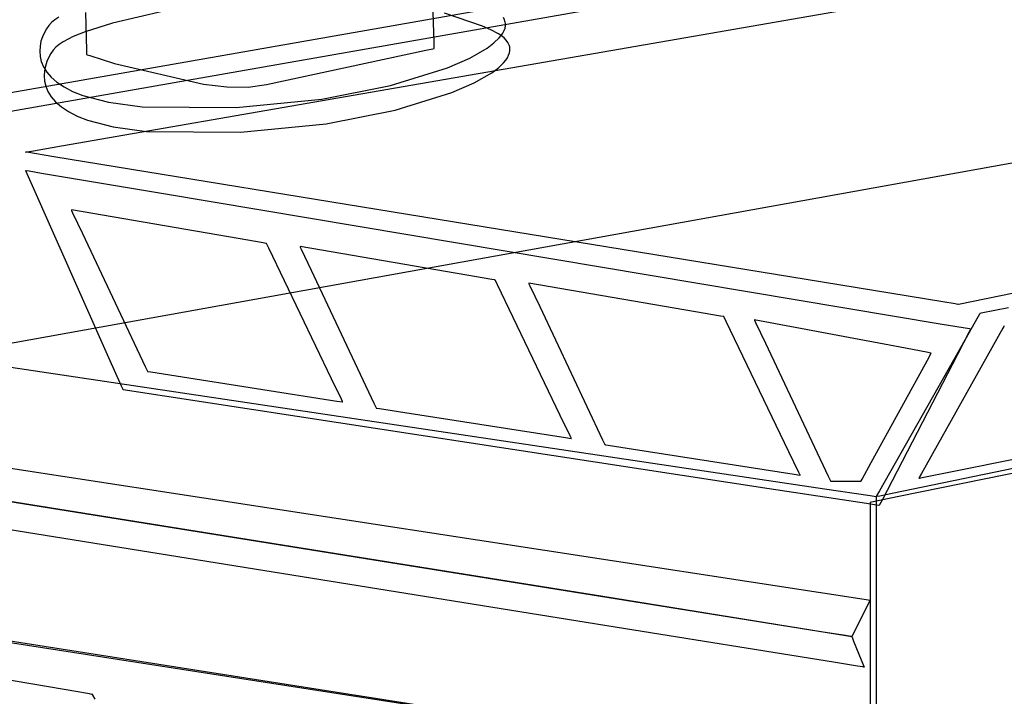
# Model space of a CAD drawing. Extents: x -3.57 to 3.57, y -2.08 to 2.06.
# Tile 125 of 219: x -0.19 to 0.04, y 0.86 to 1.02. Entities that reach past the tile are written whole.
import ezdxf

# ---------------------------------------------------------------- set-up
doc = ezdxf.new("R2010")
doc.units = 0

msp = doc.modelspace()

# ---------------------------------------------------------------- linework, layer by layer
at = {"layer": 'Layer 1', "color": 7, "linetype": 'CONTINUOUS'}
for p, q in [((-0.114901, 0.998), (0.2918, 1.068679)), ((-0.178881, 0.996945), (0.144391, 1.053721)), ((0.099035, 1.049971), (-0.236087, 0.991114)), ((0.466407, 1.040124), (0.02828, 0.950335)), ((-0.092686, 1.01067), (-0.092955, 1.020075)), ((-0.173093, 1.017702), (-0.172836, 1.008966)), ((-0.154998, 1.017988), (-0.166824, 1.01526)), ((-0.081518, 1.014508), (-0.090249, 1.017545)), ((-0.180911, 1.015371), (-0.181502, 1.014705)), ((-0.180153, 1.016012), (-0.180911, 1.015371)), ((-0.179224, 1.016637), (-0.180153, 1.016012)), ((-0.166824, 1.01526), (-0.173147, 1.013261)), ((-0.076424, 1.015993), (-0.076689, 1.016518)), ((-0.076331, 1.015727), (-0.076424, 1.015993)), ((-0.076265, 1.015458), (-0.076331, 1.015727)), ((-0.076225, 1.015188), (-0.076265, 1.015458)), ((-0.07621, 1.014915), (-0.076225, 1.015188)), ((-0.182551, 1.013058), (-0.182986, 1.012089)), ((-0.182048, 1.013935), (-0.182551, 1.013058)), ((-0.181502, 1.014705), (-0.182048, 1.013935)), ((-0.173147, 1.013261), (-0.175904, 1.012134)), ((-0.079605, 1.013715), (-0.081518, 1.014508)), ((-0.077829, 1.012799), (-0.079605, 1.013715)), ((-0.077118, 1.01232), (-0.077829, 1.012799)), ((-0.07718, 1.012389), (-0.076798, 1.012959)), ((-0.076798, 1.012959), (-0.076509, 1.013526)), ((-0.076509, 1.013526), (-0.076316, 1.014086)), ((-0.076316, 1.014086), (-0.07622, 1.014641)), ((-0.07622, 1.014641), (-0.07621, 1.014915)), ((-0.183327, 1.011042), (-0.18355, 1.009932)), ((-0.182986, 1.012089), (-0.183327, 1.011042)), ((-0.178199, 1.010933), (-0.179128, 1.010307)), ((-0.175904, 1.012134), (-0.178199, 1.010933)), ((-0.092658, 1.009684), (-0.092686, 1.01067)), ((-0.080411, 1.009494), (-0.078864, 1.010657)), ((-0.078864, 1.010657), (-0.077654, 1.011814)), ((-0.077654, 1.011814), (-0.07718, 1.012389)), ((-0.076521, 1.011828), (-0.077118, 1.01232)), ((-0.076038, 1.011325), (-0.076521, 1.011828)), ((-0.075665, 1.01081), (-0.076038, 1.011325)), ((-0.0754, 1.010284), (-0.075665, 1.01081)), ((-0.18355, 1.009932), (-0.183628, 1.008773)), ((-0.183628, 1.008773), (-0.183537, 1.00758)), ((-0.181024, 1.00823), (-0.181527, 1.007353)), ((-0.180479, 1.009001), (-0.181024, 1.00823)), ((-0.179887, 1.009667), (-0.180479, 1.009001)), ((-0.179128, 1.010307), (-0.179887, 1.009667)), ((-0.172836, 1.008966), (-0.172812, 1.008151)), ((-0.131348, 1.001111), (-0.094609, 1.008985)), ((-0.094609, 1.008985), (-0.092937, 1.009337)), ((-0.092937, 1.009337), (-0.092657, 1.009396)), ((-0.092651, 1.009451), (-0.092658, 1.009684)), ((-0.092657, 1.009396), (-0.09265, 1.009397)), ((-0.09265, 1.009404), (-0.092651, 1.009451)), ((-0.09265, 1.009399), (-0.09265, 1.009404)), ((-0.09265, 1.009398), (-0.09265, 1.009399)), ((-0.09265, 1.009397), (-0.09265, 1.009398)), ((-0.09265, 1.009398), (-0.09265, 1.009398)), ((-0.09265, 1.009398), (-0.09265, 1.009398)), ((-0.09265, 1.009398), (-0.09265, 1.009398)), ((-0.09265, 1.009398), (-0.09265, 1.009398)), ((-0.09265, 1.009398), (-0.09265, 1.009398)), ((-0.09265, 1.009398), (-0.09265, 1.009398)), ((-0.084442, 1.007184), (-0.080411, 1.009494)), ((-0.075485, 1.007817), (-0.075292, 1.008378)), ((-0.075308, 1.010018), (-0.0754, 1.010284)), ((-0.075241, 1.00975), (-0.075308, 1.010018)), ((-0.075292, 1.008378), (-0.075196, 1.008932)), ((-0.075201, 1.009479), (-0.075241, 1.00975)), ((-0.075186, 1.009207), (-0.075201, 1.009479)), ((-0.075196, 1.008932), (-0.075186, 1.009207)), ((-0.183537, 1.00758), (-0.183252, 1.006368)), ((-0.183252, 1.006368), (-0.182745, 1.005151)), ((-0.181962, 1.006384), (-0.182304, 1.005337)), ((-0.181527, 1.007353), (-0.181962, 1.006384)), ((-0.172812, 1.008151), (-0.172807, 1.008001)), ((-0.172807, 1.008001), (-0.172807, 1.007993)), ((-0.172807, 1.007993), (-0.172807, 1.007992)), ((-0.172807, 1.007992), (-0.172807, 1.007992)), ((-0.172807, 1.007992), (-0.172807, 1.007992)), ((-0.172807, 1.007992), (-0.172807, 1.007992)), ((-0.172807, 1.007992), (-0.172807, 1.007992)), ((-0.172807, 1.007992), (-0.172807, 1.007992)), ((-0.172807, 1.007992), (-0.172807, 1.007992)), ((-0.172807, 1.007992), (-0.172806, 1.007992)), ((-0.172806, 1.007992), (-0.172804, 1.007991)), ((-0.172804, 1.007991), (-0.172776, 1.007981)), ((-0.172776, 1.007981), (-0.172642, 1.007935)), ((-0.172642, 1.007935), (-0.172069, 1.00774)), ((-0.172069, 1.00774), (-0.166361, 1.005933)), ((-0.166361, 1.005933), (-0.145858, 1.001154)), ((-0.089599, 1.004937), (-0.084442, 1.007184)), ((-0.07784, 1.004948), (-0.076629, 1.006105)), ((-0.076629, 1.006105), (-0.076156, 1.00668)), ((-0.076156, 1.00668), (-0.075774, 1.007251)), ((-0.075774, 1.007251), (-0.075485, 1.007817)), ((-0.182745, 1.005151), (-0.181993, 1.003943)), ((-0.182526, 1.004227), (-0.182605, 1.003068)), ((-0.182304, 1.005337), (-0.182526, 1.004227)), ((-0.181993, 1.003943), (-0.18097, 1.00276)), ((-0.102709, 1.000857), (-0.089599, 1.004937)), ((-0.083417, 1.001475), (-0.079386, 1.003786)), ((-0.079386, 1.003786), (-0.07784, 1.004948)), ((-0.182605, 1.003068), (-0.182514, 1.001875)), ((-0.182514, 1.001875), (-0.182228, 1.000663)), ((-0.18097, 1.00276), (-0.179651, 1.001616)), ((-0.179651, 1.001616), (-0.178009, 1.000524)), ((-0.088574, 0.999229), (-0.083417, 1.001475)), ((-0.182228, 1.000663), (-0.181722, 0.999446)), ((-0.181722, 0.999446), (-0.18097, 0.998239)), ((-0.178009, 1.000524), (-0.17602, 0.999501)), ((-0.17602, 0.999501), (-0.173659, 0.99856)), ((-0.145858, 1.001154), (-0.140477, 1.000563)), ((-0.140477, 1.000563), (-0.135556, 1.000504)), ((-0.135556, 1.000504), (-0.131348, 1.001111)), ((-0.118572, 0.997697), (-0.102709, 1.000857)), ((-0.101684, 0.995149), (-0.088574, 0.999229)), ((-0.229506, 0.988053), (-0.178881, 0.996945)), ((-0.18097, 0.998239), (-0.179947, 0.997055)), ((-0.179947, 0.997055), (-0.178627, 0.995911)), ((-0.178592, 0.986931), (-0.114901, 0.998)), ((-0.173659, 0.99856), (-0.167717, 0.996985)), ((-0.167717, 0.996985), (-0.159979, 0.995913)), ((-0.138305, 0.99575), (-0.118572, 0.997697)), ((-0.178627, 0.995911), (-0.176986, 0.99482)), ((-0.176986, 0.99482), (-0.174997, 0.993797)), ((-0.159979, 0.995913), (-0.138305, 0.99575)), ((-0.117547, 0.991991), (-0.101684, 0.995149)), ((0.102726, 0.994133), (-0.210776, 0.937677)), ((-0.174997, 0.993797), (-0.172635, 0.992856)), ((-0.172635, 0.992856), (-0.166693, 0.99128)), ((-0.166693, 0.99128), (-0.158955, 0.990209)), ((-0.158955, 0.990209), (-0.137282, 0.990046)), ((-0.137282, 0.990046), (-0.117547, 0.991991)), ((-0.18687, 0.985492), (-0.186868, 0.985493)), ((-0.186868, 0.985492), (-0.18687, 0.985492)), ((-0.18687, 0.985492), (-0.18687, 0.985492)), ((-0.18687, 0.985492), (-0.18687, 0.985492)), ((-0.18687, 0.985492), (-0.18687, 0.985492)), ((-0.18687, 0.985492), (-0.18687, 0.985492)), ((-0.18687, 0.985492), (-0.18687, 0.985492)), ((-0.18687, 0.985492), (-0.18687, 0.985492)), ((-0.186868, 0.985493), (-0.186861, 0.985494)), ((-0.186559, 0.985441), (-0.186868, 0.985492)), ((-0.186861, 0.985494), (-0.186832, 0.985499)), ((-0.186832, 0.985499), (-0.186526, 0.985552)), ((-0.186526, 0.985552), (-0.185018, 0.985814)), ((-0.185018, 0.985814), (-0.178592, 0.986931)), ((-0.180368, 0.98443), (-0.186559, 0.985441)), ((-0.003091, 0.955461), (-0.180368, 0.98443)), ((-0.18687, 0.981271), (-0.18687, 0.981272)), ((-0.18687, 0.981272), (-0.18687, 0.981272)), ((-0.18687, 0.981272), (-0.18687, 0.981272)), ((-0.18687, 0.981272), (-0.18687, 0.981272)), ((-0.18687, 0.981272), (-0.18687, 0.981272)), ((-0.18687, 0.981272), (-0.18687, 0.981272)), ((-0.18687, 0.981272), (-0.18687, 0.981272)), ((-0.18687, 0.981272), (-0.186869, 0.981271)), ((-0.186838, 0.981198), (-0.18687, 0.981271)), ((-0.186869, 0.981271), (-0.186866, 0.981271)), ((-0.186866, 0.981271), (-0.186853, 0.981269)), ((-0.186853, 0.981269), (-0.186718, 0.981246)), ((-0.18619, 0.979742), (-0.186838, 0.981198)), ((-0.186718, 0.981246), (-0.186052, 0.981134)), ((-0.186052, 0.981134), (-0.183214, 0.980658)), ((-0.167651, 0.938031), (-0.18619, 0.979742)), ((-0.183214, 0.980658), (-0.155089, 0.97594)), ((-0.155089, 0.97594), (0.024507, 0.945814)), ((-0.176323, 0.97213), (-0.176323, 0.97213)), ((-0.176323, 0.97213), (-0.176323, 0.97213)), ((-0.176323, 0.97213), (-0.176323, 0.97213)), ((-0.176323, 0.97213), (-0.176323, 0.97213)), ((-0.176323, 0.97213), (-0.176323, 0.97213)), ((-0.176323, 0.97213), (-0.176323, 0.972129)), ((-0.137885, 0.965525), (-0.176323, 0.97213)), ((-0.176323, 0.972129), (-0.176321, 0.972127)), ((-0.176321, 0.972127), (-0.176311, 0.972104)), ((-0.176311, 0.972104), (-0.176257, 0.97199)), ((-0.176257, 0.97199), (-0.176028, 0.971505)), ((-0.176028, 0.971505), (-0.17376, 0.966697)), ((-0.17376, 0.966697), (-0.159275, 0.935992)), ((-0.132078, 0.964527), (-0.137885, 0.965525)), ((-0.131492, 0.964427), (-0.132078, 0.964527)), ((-0.131354, 0.964403), (-0.131492, 0.964427)), ((-0.131326, 0.964398), (-0.131354, 0.964403)), ((-0.131324, 0.964398), (-0.131326, 0.964398)), ((-0.131323, 0.964398), (-0.131324, 0.964398)), ((-0.13126, 0.964266), (-0.131323, 0.964398)), ((-0.131323, 0.964398), (-0.131323, 0.964398)), ((-0.131323, 0.964398), (-0.131323, 0.964398)), ((-0.131323, 0.964398), (-0.131323, 0.964398)), ((-0.131323, 0.964398), (-0.131323, 0.964398)), ((-0.131323, 0.964398), (-0.131323, 0.964398)), ((-0.131323, 0.964398), (-0.131323, 0.964398)), ((-0.131323, 0.964398), (-0.131323, 0.964398)), ((-0.131323, 0.964398), (-0.131323, 0.964398)), ((-0.131323, 0.964398), (-0.131323, 0.964398)), ((-0.131323, 0.964398), (-0.131323, 0.964398)), ((-0.130792, 0.963293), (-0.13126, 0.964266)), ((-0.116307, 0.933166), (-0.130792, 0.963293)), ((-0.123587, 0.963693), (-0.123587, 0.963693)), ((-0.123587, 0.963693), (-0.123587, 0.963693)), ((-0.123587, 0.963693), (-0.123587, 0.963693)), ((-0.123587, 0.963693), (-0.123587, 0.963693)), ((-0.123587, 0.963693), (-0.123587, 0.963693)), ((-0.123587, 0.963693), (-0.123586, 0.963692)), ((-0.085149, 0.957088), (-0.123587, 0.963693)), ((-0.123586, 0.963692), (-0.123585, 0.96369)), ((-0.123585, 0.96369), (-0.123574, 0.963667)), ((-0.123574, 0.963667), (-0.123521, 0.963553)), ((-0.123521, 0.963553), (-0.123292, 0.963068)), ((-0.123292, 0.963068), (-0.121024, 0.95826)), ((-0.121024, 0.95826), (-0.106543, 0.927555)), ((-0.328235, 0.95649), (-0.002646, 0.907824)), ((-0.079342, 0.95609), (-0.085149, 0.957088)), ((-0.078756, 0.95599), (-0.079342, 0.95609)), ((-0.078618, 0.955966), (-0.078756, 0.95599)), ((-0.07859, 0.955961), (-0.078618, 0.955966)), ((-0.078587, 0.955961), (-0.07859, 0.955961)), ((-0.078523, 0.955829), (-0.078587, 0.955961)), ((-0.078587, 0.955961), (-0.078587, 0.955961)), ((-0.078587, 0.955961), (-0.078587, 0.955961)), ((-0.078587, 0.955961), (-0.078587, 0.955961)), ((-0.078587, 0.955961), (-0.078587, 0.955961)), ((-0.078587, 0.955961), (-0.078587, 0.955961)), ((-0.078587, 0.955961), (-0.078587, 0.955961)), ((-0.078587, 0.955961), (-0.078587, 0.955961)), ((-0.078587, 0.955961), (-0.078587, 0.955961)), ((-0.078587, 0.955961), (-0.078587, 0.955961)), ((-0.078587, 0.955961), (-0.078587, 0.955961)), ((-0.078587, 0.955961), (-0.078587, 0.955961)), ((-0.078055, 0.954856), (-0.078523, 0.955829)), ((-0.063574, 0.924729), (-0.078055, 0.954856)), ((-0.070854, 0.955256), (-0.070854, 0.955256)), ((-0.070854, 0.955256), (-0.070854, 0.955256)), ((-0.070854, 0.955256), (-0.070854, 0.955256)), ((-0.070854, 0.955256), (-0.070854, 0.955256)), ((-0.070854, 0.955256), (-0.070854, 0.955256)), ((-0.070854, 0.955256), (-0.070854, 0.955255)), ((-0.032417, 0.948651), (-0.070854, 0.955256)), ((-0.070854, 0.955255), (-0.070853, 0.955253)), ((-0.070853, 0.955253), (-0.070842, 0.95523)), ((-0.070842, 0.95523), (-0.070788, 0.955116)), ((-0.070788, 0.955116), (-0.07056, 0.954631)), ((-0.07056, 0.954631), (-0.068291, 0.949823)), ((0.024671, 0.950924), (-0.003091, 0.955461)), ((-0.068291, 0.949823), (-0.053807, 0.919118)), ((0.027472, 0.950467), (0.024671, 0.950924)), ((0.02813, 0.950359), (0.027472, 0.950467)), ((0.028263, 0.950337), (0.02813, 0.950359)), ((0.028275, 0.950335), (0.028263, 0.950337)), ((0.028279, 0.950335), (0.028275, 0.950335)), ((0.02828, 0.950335), (0.028279, 0.950335)), ((0.028279, 0.950335), (0.028279, 0.950335)), ((0.028279, 0.950335), (0.028279, 0.950335)), ((0.02828, 0.950335), (0.02828, 0.950335)), ((0.02828, 0.950335), (0.02828, 0.950335)), ((0.03983, 0.949584), (0.033518, 0.948289)), ((-0.026609, 0.947653), (-0.032417, 0.948651)), ((-0.026023, 0.947553), (-0.026609, 0.947653)), ((-0.025886, 0.947529), (-0.026023, 0.947553)), ((-0.025858, 0.947524), (-0.025886, 0.947529)), ((-0.025855, 0.947524), (-0.025858, 0.947524)), ((-0.025854, 0.947524), (-0.025855, 0.947524)), ((-0.025855, 0.947524), (-0.025855, 0.947524)), ((-0.025791, 0.947392), (-0.025854, 0.947524)), ((-0.025854, 0.947524), (-0.025854, 0.947524)), ((-0.025854, 0.947524), (-0.025854, 0.947524)), ((-0.025854, 0.947524), (-0.025854, 0.947524)), ((-0.025854, 0.947524), (-0.025854, 0.947524)), ((-0.025854, 0.947524), (-0.025854, 0.947524)), ((-0.025854, 0.947524), (-0.025854, 0.947524)), ((-0.025854, 0.947524), (-0.025854, 0.947524)), ((-0.025854, 0.947524), (-0.025854, 0.947524)), ((-0.025854, 0.947524), (-0.025854, 0.947524)), ((-0.025323, 0.946419), (-0.025791, 0.947392)), ((0.0328, 0.947517), (0.029715, 0.942073)), ((0.033111, 0.948066), (0.0328, 0.947517)), ((0.033184, 0.948195), (0.033111, 0.948066)), ((0.033199, 0.948221), (0.033184, 0.948195)), ((0.0332, 0.948224), (0.033199, 0.948221)), ((0.033201, 0.948224), (0.0332, 0.948224)), ((0.033203, 0.948225), (0.033201, 0.948224)), ((0.033201, 0.948224), (0.033201, 0.948224)), ((0.033201, 0.948224), (0.033201, 0.948224)), ((0.033201, 0.948224), (0.033201, 0.948224)), ((0.033201, 0.948224), (0.033201, 0.948224)), ((0.033201, 0.948224), (0.033201, 0.948224)), ((0.033201, 0.948224), (0.033201, 0.948224)), ((0.033201, 0.948224), (0.033201, 0.948224)), ((0.033518, 0.948289), (0.033203, 0.948225)), ((-0.010839, 0.916292), (-0.025323, 0.946419)), ((-0.018823, 0.946819), (-0.018823, 0.946819)), ((-0.018823, 0.946819), (-0.018823, 0.946819)), ((-0.018823, 0.946819), (-0.018823, 0.946819)), ((-0.018823, 0.946819), (-0.018823, 0.946819)), ((-0.018823, 0.946819), (-0.018823, 0.946819)), ((-0.018823, 0.946819), (-0.018823, 0.946818)), ((0.016007, 0.940214), (-0.018823, 0.946819)), ((-0.018823, 0.946818), (-0.018821, 0.946816)), ((-0.018821, 0.946816), (-0.018811, 0.946793)), ((-0.018811, 0.946793), (-0.018757, 0.946679)), ((-0.018757, 0.946679), (-0.018528, 0.946194)), ((-0.018528, 0.946194), (-0.01626, 0.941385)), ((0.024507, 0.945814), (0.030779, 0.944762)), ((0.030779, 0.944762), (0.031093, 0.944709)), ((0.03108, 0.94468), (0.031015, 0.944556)), ((0.031093, 0.944706), (0.03108, 0.94468)), ((0.031093, 0.944709), (0.031094, 0.944709)), ((0.031094, 0.944708), (0.031093, 0.944706)), ((0.031094, 0.944709), (0.031094, 0.944709)), ((0.031094, 0.944709), (0.031094, 0.944709)), ((0.031094, 0.944709), (0.031094, 0.944709)), ((0.031094, 0.944709), (0.031094, 0.944709)), ((0.031094, 0.944709), (0.031094, 0.944709)), ((0.031094, 0.944709), (0.031094, 0.944709)), ((0.031094, 0.944709), (0.031094, 0.944708)), ((0.031094, 0.944708), (0.031094, 0.944708)), ((0.038497, 0.944824), (0.035957, 0.940287)), ((0.038753, 0.945281), (0.038497, 0.944824)), ((0.038813, 0.945389), (0.038753, 0.945281)), ((0.038825, 0.945411), (0.038813, 0.945389)), ((0.038826, 0.945413), (0.038825, 0.945411)), ((0.038827, 0.945413), (0.038826, 0.945413)), ((0.195277, 0.943069), (0.014519, 0.905994)), ((0.030741, 0.944025), (0.028019, 0.938763)), ((0.031015, 0.944556), (0.030741, 0.944025)), ((-0.01626, 0.941385), (-0.001775, 0.910681)), ((0.029715, 0.942073), (0.010018, 0.907314)), ((0.021269, 0.939216), (0.016007, 0.940214)), ((0.035957, 0.940287), (0.019737, 0.911318)), ((-0.164747, 0.931499), (-0.167651, 0.938031)), ((0.008138, 0.913861), (0.021464, 0.938194)), ((0.028019, 0.938763), (0.010637, 0.905162)), ((0.0218, 0.939116), (0.021269, 0.939216)), ((0.021464, 0.938194), (0.021895, 0.93898)), ((0.021924, 0.939092), (0.0218, 0.939116)), ((0.021895, 0.93898), (0.021953, 0.939087)), ((0.02195, 0.939087), (0.021924, 0.939092)), ((0.021952, 0.939087), (0.02195, 0.939087)), ((0.021953, 0.939087), (0.021952, 0.939087)), ((0.021953, 0.939087), (0.021953, 0.939087)), ((0.021953, 0.939087), (0.021953, 0.939087)), ((0.021953, 0.939087), (0.021953, 0.939087)), ((0.021953, 0.939087), (0.021953, 0.939087)), ((0.021953, 0.939087), (0.021953, 0.939087)), ((0.021953, 0.939087), (0.021953, 0.939087)), ((0.021953, 0.939087), (0.021953, 0.939087)), ((0.021953, 0.939087), (0.021953, 0.939087)), ((0.021953, 0.939087), (0.021953, 0.939087)), ((0.021953, 0.939087), (0.021953, 0.939087)), ((-0.159275, 0.935992), (-0.15877, 0.93492)), ((-0.053738, 0.882924), (-0.378168, 0.935064)), ((-0.328439, 0.933785), (-0.004009, 0.883961)), ((-0.15877, 0.93492), (-0.158744, 0.934866)), ((-0.158744, 0.934866), (-0.158744, 0.934866)), ((-0.158744, 0.934866), (-0.158744, 0.934866)), ((-0.158744, 0.934866), (-0.158744, 0.934866)), ((-0.158744, 0.934866), (-0.158744, 0.934866)), ((-0.158744, 0.934866), (-0.158744, 0.934866)), ((-0.158744, 0.934866), (-0.158744, 0.934866)), ((-0.158744, 0.934866), (-0.158744, 0.934866)), ((-0.158744, 0.934866), (-0.158744, 0.934866)), ((-0.158744, 0.934866), (-0.158743, 0.934866)), ((-0.158743, 0.934866), (-0.158741, 0.934866)), ((-0.158741, 0.934866), (-0.158713, 0.934861)), ((-0.158713, 0.934861), (-0.158575, 0.93484)), ((-0.158575, 0.93484), (-0.157989, 0.934748)), ((-0.157989, 0.934748), (-0.152183, 0.933841)), ((-0.152183, 0.933841), (-0.115104, 0.928047)), ((-0.164455, 0.93084), (-0.164747, 0.931499)), ((-0.114039, 0.928448), (-0.116307, 0.933166)), ((-0.164386, 0.930685), (-0.164455, 0.93084)), ((-0.164372, 0.930654), (-0.164386, 0.930685)), ((-0.164371, 0.930651), (-0.164372, 0.930654)), ((-0.16437, 0.93065), (-0.164371, 0.930651)), ((-0.16437, 0.93065), (-0.16437, 0.93065)), ((-0.16437, 0.93065), (-0.16437, 0.93065)), ((-0.16437, 0.93065), (-0.16437, 0.93065)), ((-0.16437, 0.93065), (-0.16437, 0.93065)), ((-0.16437, 0.93065), (-0.16437, 0.93065)), ((-0.015428, 0.907826), (-0.16437, 0.93065)), ((-0.115104, 0.928047), (-0.113809, 0.927845)), ((-0.11381, 0.927972), (-0.114039, 0.928448)), ((-0.113756, 0.92786), (-0.11381, 0.927972)), ((-0.113809, 0.927845), (-0.113744, 0.927835)), ((-0.113745, 0.927837), (-0.113756, 0.92786)), ((-0.113744, 0.927835), (-0.113745, 0.927837)), ((-0.113744, 0.927835), (-0.113744, 0.927835)), ((-0.113744, 0.927835), (-0.113744, 0.927835)), ((-0.113744, 0.927835), (-0.113744, 0.927835)), ((-0.113744, 0.927835), (-0.113744, 0.927835)), ((-0.113744, 0.927835), (-0.113744, 0.927835)), ((-0.113744, 0.927835), (-0.113744, 0.927835)), ((-0.113744, 0.927835), (-0.113744, 0.927835)), ((-0.113744, 0.927835), (-0.113744, 0.927835)), ((-0.113744, 0.927835), (-0.113744, 0.927835)), ((-0.106543, 0.927555), (-0.106037, 0.926483)), ((-0.106037, 0.926483), (-0.106012, 0.926429)), ((-0.106012, 0.926429), (-0.106012, 0.926429)), ((-0.106012, 0.926429), (-0.106012, 0.926429)), ((-0.106012, 0.926429), (-0.106012, 0.926429)), ((-0.106012, 0.926429), (-0.106012, 0.926429)), ((-0.106012, 0.926429), (-0.106012, 0.926429)), ((-0.106012, 0.926429), (-0.106012, 0.926429)), ((-0.106012, 0.926429), (-0.106012, 0.926429)), ((-0.106012, 0.926429), (-0.106012, 0.926429)), ((-0.106012, 0.926429), (-0.106011, 0.926429)), ((-0.106011, 0.926429), (-0.106008, 0.926429)), ((-0.106008, 0.926429), (-0.10598, 0.926424)), ((-0.10598, 0.926424), (-0.105843, 0.926403)), ((-0.105843, 0.926403), (-0.105257, 0.926311)), ((-0.105257, 0.926311), (-0.09945, 0.925404)), ((-0.09945, 0.925404), (-0.062372, 0.91961)), ((-0.061307, 0.920011), (-0.063574, 0.924729)), ((-0.062372, 0.91961), (-0.061077, 0.919408)), ((-0.061078, 0.919535), (-0.061307, 0.920011)), ((-0.061024, 0.919423), (-0.061078, 0.919535)), ((-0.061077, 0.919408), (-0.061012, 0.919398)), ((-0.061013, 0.9194), (-0.061024, 0.919423)), ((-0.061012, 0.919398), (-0.061013, 0.9194)), ((-0.061012, 0.919398), (-0.061012, 0.919398)), ((-0.061012, 0.919398), (-0.061012, 0.919398)), ((-0.061012, 0.919398), (-0.061012, 0.919398)), ((-0.061012, 0.919398), (-0.061012, 0.919398)), ((-0.061012, 0.919398), (-0.061012, 0.919398)), ((-0.061012, 0.919398), (-0.061012, 0.919398)), ((-0.061012, 0.919398), (-0.061012, 0.919398)), ((-0.061012, 0.919398), (-0.061012, 0.919398)), ((-0.061012, 0.919398), (-0.061012, 0.919398)), ((-0.053807, 0.919118), (-0.053301, 0.918046)), ((-0.053301, 0.918046), (-0.053276, 0.917992)), ((-0.053276, 0.917992), (-0.053276, 0.917992)), ((-0.053276, 0.917992), (-0.053276, 0.917992)), ((-0.053276, 0.917992), (-0.053276, 0.917992)), ((-0.053276, 0.917992), (-0.053276, 0.917992)), ((-0.053276, 0.917992), (-0.053276, 0.917992)), ((-0.053276, 0.917992), (-0.053276, 0.917992)), ((-0.053276, 0.917992), (-0.053276, 0.917992)), ((-0.053276, 0.917992), (-0.053275, 0.917992)), ((-0.053275, 0.917992), (-0.053275, 0.917992)), ((-0.053275, 0.917992), (-0.053272, 0.917992)), ((-0.053272, 0.917992), (-0.053244, 0.917987)), ((-0.053244, 0.917987), (-0.053107, 0.917966)), ((-0.053107, 0.917966), (-0.052521, 0.917874)), ((-0.052521, 0.917874), (-0.046714, 0.916967)), ((0.025293, 0.911487), (0.061327, 0.918697)), ((-0.046714, 0.916967), (-0.009636, 0.911173)), ((-0.00857, 0.911574), (-0.010839, 0.916292)), ((0.006051, 0.91005), (0.008138, 0.913861)), ((-0.009636, 0.911173), (-0.008341, 0.910971)), ((-0.008342, 0.911098), (-0.00857, 0.911574)), ((-0.008288, 0.910986), (-0.008342, 0.911098)), ((-0.008341, 0.910971), (-0.008276, 0.910961)), ((-0.008277, 0.910963), (-0.008288, 0.910986)), ((-0.008276, 0.910961), (-0.008277, 0.910963)), ((-0.008276, 0.910961), (-0.008276, 0.910961)), ((-0.008276, 0.910961), (-0.008276, 0.910961)), ((-0.008276, 0.910961), (-0.008276, 0.910961)), ((-0.008276, 0.910961), (-0.008276, 0.910961)), ((-0.008276, 0.910961), (-0.008276, 0.910961)), ((-0.008276, 0.910961), (-0.008276, 0.910961)), ((-0.008276, 0.910961), (-0.008276, 0.910961)), ((-0.008276, 0.910961), (-0.008276, 0.910961)), ((-0.008276, 0.910961), (-0.008276, 0.910961)), ((-0.001775, 0.910681), (-0.00127, 0.909609)), ((0.012976, 0.906794), (0.041286, 0.912602)), ((0.019737, 0.911318), (0.019213, 0.910382)), ((0.01985, 0.910398), (0.025293, 0.911487)), ((-0.00127, 0.909609), (-0.001244, 0.909555)), ((-0.001244, 0.909555), (-0.001244, 0.909555)), ((-0.001244, 0.909555), (-0.001244, 0.909555)), ((-0.001244, 0.909555), (-0.001244, 0.909555)), ((-0.001244, 0.909555), (-0.001244, 0.909555)), ((-0.001244, 0.909555), (-0.001244, 0.909555)), ((-0.001244, 0.909555), (-0.001244, 0.909555)), ((-0.001244, 0.909555), (-0.001244, 0.909555)), ((-0.001244, 0.909555), (-0.001244, 0.909555)), ((-0.001244, 0.909555), (-0.001244, 0.909555)), ((-0.001244, 0.909555), (-0.001244, 0.909555)), ((-0.001244, 0.909555), (-0.001239, 0.909555)), ((-0.001239, 0.909555), (-0.001218, 0.909555)), ((-0.001218, 0.909555), (-0.001126, 0.909555)), ((-0.001126, 0.909555), (-0.00022, 0.909555)), ((-0.00022, 0.909555), (0.005567, 0.909555)), ((0.005567, 0.909555), (0.005769, 0.909555)), ((0.005769, 0.909555), (0.005779, 0.909555)), ((0.005779, 0.909555), (0.00578, 0.909555)), ((0.00578, 0.909556), (0.005781, 0.909557)), ((0.00578, 0.909555), (0.00578, 0.909556)), ((0.00578, 0.909555), (0.00578, 0.909555)), ((0.00578, 0.909555), (0.00578, 0.909555)), ((0.00578, 0.909555), (0.00578, 0.909555)), ((0.00578, 0.909555), (0.00578, 0.909555)), ((0.00578, 0.909555), (0.00578, 0.909555)), ((0.00578, 0.909555), (0.00578, 0.909555)), ((0.00578, 0.909555), (0.00578, 0.909555)), ((0.005781, 0.909557), (0.005791, 0.909576)), ((0.005791, 0.909576), (0.00584, 0.909666)), ((0.00584, 0.909666), (0.006051, 0.91005)), ((0.019213, 0.910382), (0.019142, 0.910256)), ((0.019142, 0.910256), (0.019142, 0.910256)), ((0.019142, 0.910256), (0.019142, 0.910256)), ((0.019142, 0.910256), (0.019142, 0.910256)), ((0.019142, 0.910256), (0.019142, 0.910256)), ((0.019142, 0.910256), (0.019142, 0.910256)), ((0.019142, 0.910256), (0.019142, 0.910256)), ((0.019142, 0.910256), (0.019142, 0.910256)), ((0.019142, 0.910256), (0.019142, 0.910256)), ((0.019142, 0.910256), (0.019142, 0.910256)), ((0.019142, 0.910256), (0.019142, 0.910256)), ((0.019142, 0.910256), (0.019143, 0.910256)), ((0.019143, 0.910256), (0.019145, 0.910257)), ((0.019145, 0.910257), (0.019171, 0.910262)), ((0.019171, 0.910262), (0.0193, 0.910288)), ((0.0193, 0.910288), (0.01985, 0.910398)), ((0.007074, 0.904377), (-0.015428, 0.907826)), ((-0.002646, 0.907824), (0.007874, 0.906252)), ((0.007874, 0.906252), (0.009295, 0.906039)), ((0.014519, 0.905994), (0.008207, 0.904699)), ((0.009381, 0.906191), (0.009295, 0.906039)), ((0.009295, 0.906039), (0.009295, 0.906039)), ((0.009295, 0.906039), (0.009295, 0.906039)), ((0.009295, 0.906039), (0.009295, 0.906039)), ((0.009295, 0.906039), (0.009295, 0.906039)), ((0.009295, 0.906039), (0.009295, 0.906039)), ((0.009295, 0.906039), (0.009295, 0.906039)), ((0.009295, 0.906039), (0.009295, 0.906039)), ((0.009295, 0.906039), (0.009295, 0.906039)), ((0.009295, 0.906039), (0.009295, 0.906039)), ((0.009295, 0.906039), (0.009295, 0.906039)), ((0.009295, 0.906039), (0.009295, 0.906038)), ((0.009295, 0.906039), (0.009295, 0.906039)), ((0.009295, 0.906039), (0.009295, 0.906039)), ((0.009295, 0.906039), (0.009295, 0.906039)), ((0.009295, 0.906039), (0.009295, 0.906039)), ((0.009295, 0.906039), (0.009295, 0.906039)), ((0.009295, 0.906039), (0.009295, 0.906039)), ((0.009295, 0.906039), (0.009295, 0.906039)), ((0.009295, 0.906039), (0.009295, 0.906039)), ((0.009295, 0.906039), (0.009296, 0.906039)), ((0.009295, 0.906038), (0.009295, 0.906034)), ((0.009295, 0.906034), (0.009295, 0.905994)), ((0.009295, 0.905994), (0.009295, 0.905796)), ((0.009296, 0.906039), (0.009296, 0.90604)), ((0.009296, 0.90604), (0.009299, 0.90604)), ((0.009299, 0.90604), (0.009312, 0.906043)), ((0.009312, 0.906043), (0.009448, 0.906071)), ((0.010018, 0.907314), (0.009381, 0.906191)), ((0.009448, 0.906071), (0.010119, 0.906208)), ((0.010119, 0.906208), (0.012976, 0.906794)), ((0.009345, 0.90403), (0.007074, 0.904377)), ((0.007892, 0.904634), (0.00789, 0.904634)), ((0.00789, 0.904634), (0.00789, 0.904634)), ((0.00789, 0.904634), (0.00789, 0.904634)), ((0.00789, 0.904634), (0.00789, 0.904634)), ((0.00789, 0.904634), (0.00789, 0.904634)), ((0.00789, 0.904634), (0.00789, 0.904634)), ((0.00789, 0.904634), (0.00789, 0.904634)), ((0.00789, 0.904634), (0.00789, 0.904634)), ((0.00789, 0.904634), (0.00789, 0.904633)), ((0.00789, 0.904633), (0.00789, 0.904629)), ((0.00789, 0.904629), (0.00789, 0.90459)), ((0.00789, 0.90459), (0.00789, 0.904396)), ((0.00789, 0.904396), (0.00789, 0.903572)), ((0.008207, 0.904699), (0.007892, 0.904634)), ((0.009295, 0.905796), (0.009295, 0.904954)), ((0.009295, 0.904954), (0.009295, 0.896606)), ((0.009878, 0.903948), (0.009345, 0.90403)), ((0.009986, 0.903931), (0.009878, 0.903948)), ((0.009997, 0.90393), (0.009986, 0.903931)), ((0.009999, 0.903929), (0.009997, 0.90393)), ((0.01, 0.903929), (0.009999, 0.903929)), ((0.010076, 0.904076), (0.01, 0.903929)), ((0.01, 0.903929), (0.01, 0.903929)), ((0.01, 0.903929), (0.01, 0.903929)), ((0.01, 0.903929), (0.01, 0.903929)), ((0.01, 0.903929), (0.01, 0.903929)), ((0.01, 0.903929), (0.01, 0.903929)), ((0.01, 0.903929), (0.01, 0.903929)), ((0.01, 0.903929), (0.01, 0.903929)), ((0.01, 0.903929), (0.01, 0.903929)), ((0.01, 0.903929), (0.01, 0.903929)), ((0.010637, 0.905162), (0.010076, 0.904076)), ((0.00789, 0.903572), (0.00789, 0.895407)), ((-0.048321, 0.850372), (-0.373909, 0.901355)), ((0.00789, 0.895407), (0.00789, 0.843263)), ((0.009295, 0.896606), (0.009295, 0.84135)), ((-0.327633, 0.893604), (-0.002625, 0.843199)), ((-0.004009, 0.883961), (0.006474, 0.882351)), ((-0.00293, 0.874758), (-0.053738, 0.882924)), ((0.006474, 0.882351), (0.007889, 0.882134)), ((0.007819, 0.881992), (0.007275, 0.880904)), ((0.007874, 0.882102), (0.007819, 0.881992)), ((0.007887, 0.882128), (0.007874, 0.882102)), ((0.007889, 0.882133), (0.007887, 0.882128)), ((0.007889, 0.882134), (0.00789, 0.882134)), ((0.00789, 0.882134), (0.007889, 0.882133)), ((0.00789, 0.882134), (0.00789, 0.882134)), ((0.00789, 0.882134), (0.00789, 0.882134)), ((0.00789, 0.882134), (0.00789, 0.882134)), ((0.00789, 0.882134), (0.00789, 0.882134)), ((0.00789, 0.882134), (0.00789, 0.882134)), ((0.00789, 0.882134), (0.00789, 0.882134)), ((0.00789, 0.882134), (0.00789, 0.882134)), ((0.00789, 0.882134), (0.00789, 0.882134)), ((0.00789, 0.882134), (0.00789, 0.882134)), ((0.00789, 0.882134), (0.00789, 0.882134)), ((0.007275, 0.880904), (0.003673, 0.873697)), ((0.002195, 0.873934), (-0.00293, 0.874758)), ((0.003399, 0.873741), (0.002195, 0.873934)), ((0.003643, 0.873702), (0.003399, 0.873741)), ((0.003666, 0.873698), (0.003643, 0.873702)), ((0.003671, 0.873697), (0.003666, 0.873698)), ((0.003673, 0.873697), (0.003671, 0.873697)), ((0.003673, 0.873697), (0.003673, 0.873697)), ((0.003673, 0.873697), (0.003673, 0.873697)), ((0.003673, 0.873697), (0.003673, 0.873697)), ((0.003673, 0.873697), (0.003673, 0.873697)), ((-0.17796, 0.861463), (-0.216398, 0.868071)), ((-0.172153, 0.860464), (-0.17796, 0.861463)), ((-0.171567, 0.860364), (-0.172153, 0.860464)), ((-0.171429, 0.86034), (-0.171567, 0.860364)), ((-0.171401, 0.860335), (-0.171429, 0.86034)), ((-0.171399, 0.860335), (-0.171401, 0.860335)), ((-0.171398, 0.860335), (-0.171399, 0.860335)), ((-0.171334, 0.860203), (-0.171398, 0.860335)), ((-0.171398, 0.860335), (-0.171398, 0.860335)), ((-0.171398, 0.860335), (-0.171398, 0.860335)), ((-0.171398, 0.860335), (-0.171398, 0.860335)), ((-0.171398, 0.860335), (-0.171398, 0.860335)), ((-0.171398, 0.860335), (-0.171398, 0.860335)), ((-0.171398, 0.860335), (-0.171398, 0.860335)), ((-0.171398, 0.860335), (-0.171398, 0.860335)), ((-0.171398, 0.860335), (-0.171398, 0.860335)), ((-0.171398, 0.860335), (-0.171398, 0.860335)), ((-0.171398, 0.860335), (-0.171398, 0.860335)), ((-0.170867, 0.85923), (-0.171334, 0.860203))]:
    msp.add_line(p, q, dxfattribs=at)
at = {"layer": 'Layer 1', "color": 8, "linetype": 'CONTINUOUS'}
for p, q in [((-0.050927, 0.875892), (-0.375357, 0.928033)), ((-0.332656, 0.92775), (-0.008226, 0.875609)), ((-0.000119, 0.867727), (-0.050927, 0.875892)), ((-0.008226, 0.875609), (0.002257, 0.873924)), ((0.002257, 0.873924), (0.003673, 0.873697)), ((0.003673, 0.873697), (0.003673, 0.873697)), ((0.003673, 0.873697), (0.003673, 0.873697)), ((0.003673, 0.873697), (0.003673, 0.873697)), ((0.003673, 0.873697), (0.003673, 0.873697)), ((0.003673, 0.873697), (0.003673, 0.873697)), ((0.003673, 0.873697), (0.003673, 0.873697)), ((0.003673, 0.873697), (0.003673, 0.873697)), ((0.003673, 0.873697), (0.003673, 0.873697)), ((0.003673, 0.873697), (0.003673, 0.873697)), ((0.003673, 0.873697), (0.003673, 0.873697)), ((0.003673, 0.873697), (0.003673, 0.873697)), ((0.003673, 0.873697), (0.003673, 0.873696)), ((0.003673, 0.873696), (0.003675, 0.873692)), ((0.003675, 0.873692), (0.003684, 0.87367)), ((0.003684, 0.87367), (0.00372, 0.873579)), ((0.00372, 0.873579), (0.004083, 0.872671)), ((0.004083, 0.872671), (0.006484, 0.866665)), ((0.005006, 0.866903), (-0.000119, 0.867727)), ((0.00621, 0.866709), (0.005006, 0.866903)), ((0.006454, 0.86667), (0.00621, 0.866709)), ((0.006477, 0.866667), (0.006454, 0.86667)), ((0.006482, 0.866666), (0.006477, 0.866667)), ((0.006484, 0.866665), (0.006482, 0.866666)), ((0.006484, 0.866665), (0.006484, 0.866665)), ((0.006484, 0.866665), (0.006484, 0.866665)), ((0.006484, 0.866665), (0.006484, 0.866665)), ((0.006484, 0.866665), (0.006484, 0.866665))]:
    msp.add_line(p, q, dxfattribs=at)

doc.saveas('drawing.dxf')
